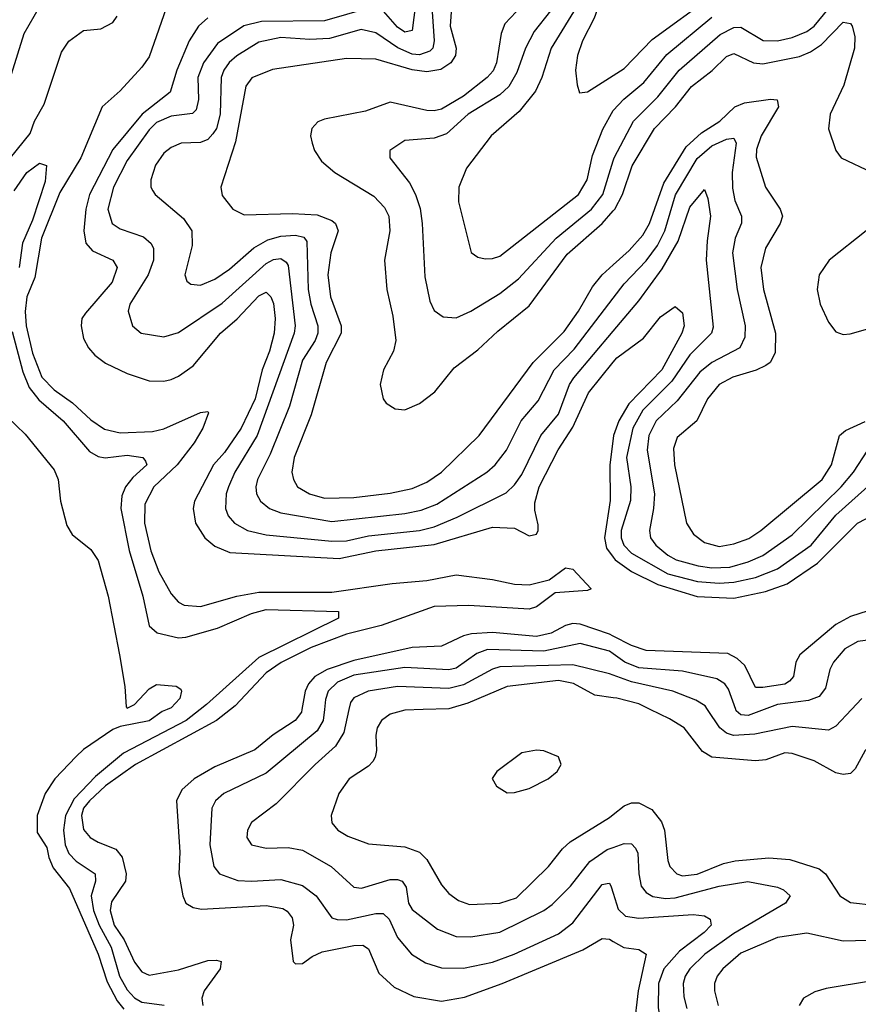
# Model space of a CAD drawing. Header units: inches. Extents: x 1305375 to 1407406, y 744550 to 841633.
# Tile 136 of 256: x 1318375 to 1320671, y 809193 to 811888. Entities that reach past the tile are written whole.
import ezdxf

# ---------------------------------------------------------------- set-up
doc = ezdxf.new("R2010")
doc.units = ezdxf.units.IN
doc.header["$MEASUREMENT"] = 0
for name, color, linetype in [('B3810', 7, 'Continuous'), ('B3811', 7, 'Continuous'), ('B3820', 7, 'Continuous'), ('B3821', 7, 'Continuous')]:
    doc.layers.add(name, color=color, linetype=linetype)

msp = doc.modelspace()

# ---------------------------------------------------------------- linework, layer by layer
at = {"layer": 'B3810', "color": 5}
for points, elevation in [([(1318779.1, 810000), (1318765.8, 809994.2), (1318729.4, 809969.4), (1318650, 809953.3), (1318630, 809945.4), (1318550, 809890.4), (1318530, 809871.9), (1318471.3, 809810), (1318445, 809770), (1318423.3, 809710), (1318423.4, 809663.4), (1318450, 809622), (1318454.9, 809594.9), (1318466.8, 809566.8), (1318511.6, 809510), (1318590, 809330.1), (1318614.7, 809254.7), (1318642.4, 809202.4), (1318660.1, 809180.1)], 1240), ([(1318869.4, 810000), (1318830.8, 809970), (1318659.7, 809880.3), (1318583.2, 809816.8), (1318524.4, 809755.6), (1318501.2, 809710), (1318495.4, 809670), (1318500, 809630), (1318510, 809606), (1318530, 809585.2), (1318582, 809550), (1318583, 809530), (1318570.6, 809490), (1318577, 809450), (1318592.5, 809410), (1318625.6, 809350), (1318648.7, 809270), (1318670, 809232.9), (1318690, 809211), (1318710, 809199.5), (1318770.6, 809190.6)], 1260), ([(1318952.4, 810000), (1318914.3, 809970), (1318692.5, 809850), (1318610, 809791.5), (1318566.1, 809750), (1318550.5, 809730), (1318544.4, 809710), (1318550, 809671.5), (1318568.1, 809650), (1318590, 809636.8), (1318638.2, 809618.2), (1318656.1, 809596.1), (1318667.2, 809550), (1318665, 809530), (1318626.4, 809473.6), (1318622.7, 809450), (1318634.3, 809410), (1318661.7, 809370), (1318690, 809308.8), (1318710, 809282.1), (1318730, 809272.9), (1318810, 809287.5), (1318890, 809313.3), (1318914.3, 809314.4), (1318927.2, 809310), (1318924.6, 809290), (1318880.1, 809230), (1318874.3, 809210), (1318877.1, 809190)], 1280), ([(1319148.1, 810000), (1319146.9, 809993.1), (1319129.1, 809970), (1319069.1, 809930.9), (1319019.4, 809890), (1318910, 809843.5), (1318852.6, 809810), (1318819.4, 809780.6), (1318804.3, 809750), (1318813.8, 809610), (1318811.4, 809550), (1318821.6, 809490), (1318830.1, 809470.1), (1318850, 809457.9), (1318873.4, 809453.4), (1319050, 809463.9), (1319095.4, 809455.4), (1319107.7, 809447.7), (1319121, 809430), (1319125.3, 809410), (1319116.3, 809370), (1319124.1, 809310), (1319130, 809303.8), (1319150, 809305.3), (1319175.8, 809324.2), (1319203.1, 809336.9), (1319290, 809354), (1319314.7, 809354.7), (1319330, 809345.5), (1319358.7, 809278.7), (1319400.2, 809240.2), (1319454.7, 809214.7), (1319530, 809201.6), (1319593.2, 809213.2), (1319696.5, 809250), (1319917.3, 809342.7), (1319970, 809373.5), (1319990, 809371.2), (1320000, 809365.5)], 1320), ([(1319209.9, 810000), (1319206.6, 809970), (1319190, 809941.8), (1319050, 809825.5), (1318934.3, 809770), (1318911.6, 809750), (1318901, 809730), (1318895.5, 809630), (1318907.2, 809570), (1318922.6, 809550), (1318972.5, 809532.5), (1319010, 809530.1), (1319090, 809534.7), (1319150, 809518.1), (1319187.1, 809490), (1319230, 809430.2), (1319244.9, 809424.9), (1319270, 809424.3), (1319350, 809442.1), (1319370, 809441.7), (1319386.6, 809426.6), (1319410, 809376.5), (1319448.1, 809330), (1319486.6, 809306.6), (1319530, 809293.3), (1319590, 809292.2), (1319670, 809309), (1319729.1, 809330.9), (1319850, 809386), (1319890, 809416.3), (1319970, 809521.1), (1319983.6, 809523.6), (1319990, 809524.4), (1319994.6, 809514.6), (1320000, 809497.4)], 1340), ([(1319276.4, 810000), (1319262.5, 809937.5), (1319239.9, 809900.1), (1319184.1, 809850), (1319077.8, 809742.2), (1319010, 809690.7), (1318999, 809670), (1318997.4, 809650), (1319010, 809629.5), (1319050, 809620.4), (1319110, 809622.4), (1319150, 809615.4), (1319228.1, 809570), (1319290, 809513.9), (1319310.8, 809510.8), (1319390, 809535.2), (1319410, 809535.1), (1319422.8, 809530), (1319433.7, 809513.7), (1319439.7, 809470), (1319450, 809452.7), (1319519.1, 809399.1), (1319570, 809379.2), (1319610, 809377.9), (1319690, 809390.8), (1319810, 809449.6), (1319833.4, 809466.6), (1319883.7, 809516.3), (1319935.8, 809584.2), (1319983.3, 809616.7), (1320000, 809622.7)], 1360), ([(1319480.2, 810000), (1319430, 809998.2), (1319390, 809987.5), (1319366, 809970), (1319353.9, 809950), (1319350.1, 809930), (1319351.9, 809888.1), (1319348.9, 809870), (1319341.7, 809858.2), (1319330, 809845.4), (1319277.5, 809810), (1319249.4, 809770), (1319228.2, 809710), (1319230.2, 809690), (1319246, 809670), (1319273.8, 809653.8), (1319330, 809632.6), (1319430, 809623.9), (1319469.7, 809609.7), (1319490, 809589.4), (1319530, 809520.5), (1319550, 809496.8), (1319577, 809477), (1319606.5, 809466.5), (1319690, 809470.1), (1319735.6, 809484.4), (1319823.2, 809570), (1319861.5, 809618.5), (1319882.5, 809637.5), (1319990, 809704.5), (1320000, 809712.4)], 1380)]:
    msp.add_lwpolyline(points, dxfattribs=dict(at, elevation=elevation))
at = {"layer": 'B3810', "color": 5, "elevation": 1420}
msp.add_lwpolyline([(1319790, 809889), (1319750, 809881.5), (1319682, 809830), (1319669.1, 809810.9), (1319680.5, 809790), (1319710, 809772.4), (1319730, 809772.9), (1319770, 809783.7), (1319822.4, 809810), (1319846.6, 809830), (1319857.4, 809850), (1319850.4, 809870.4), (1319810, 809887.2)], close=True, dxfattribs=at)
at = {"layer": 'B3811', "color": 5}
for points, elevation in [([(1320000, 812131.3), (1319986.3, 812113.7), (1319936.8, 812010), (1319906.2, 811933.8), (1319830.7, 811810), (1319805, 811730), (1319787.4, 811692.6), (1319742.7, 811637.3), (1319666.2, 811570), (1319598.2, 811481.8), (1319577.8, 811430), (1319576.6, 811390), (1319611.1, 811251.1), (1319630, 811238.6), (1319650, 811233.7), (1319670, 811234.2), (1319690, 811241.2), (1319905, 811410), (1319928.9, 811450), (1319943.8, 811516.2), (1319971.4, 811588.6), (1320000, 811639.2)], 1460), ([(1320000, 812034.8), (1319997.7, 812030), (1319947.7, 811892.3), (1319916.5, 811830), (1319902.7, 811790), (1319897.4, 811750), (1319901.1, 811710), (1319908.1, 811688.1), (1319930, 811690.3), (1320000, 811735.3)], 1480), ([(1318053.1, 811953.1), (1318066.8, 811866.8), (1318103.1, 811770), (1318129.4, 811649.4), (1318170, 811577.3), (1318183.6, 811563.6), (1318190, 811558.2), (1318210, 811559.3), (1318250, 811584.3), (1318310, 811639), (1318330.9, 811669.1), (1318387.8, 811850), (1318455.9, 811970)], 1320), ([(1319873.6, 811970), (1319783.8, 811856.2), (1319760.1, 811810), (1319736.6, 811743.4), (1319714.6, 811705.4), (1319690, 811682.9), (1319603, 811630), (1319543.8, 811576.2), (1319510, 811563.9), (1319430, 811557.7), (1319388.9, 811530), (1319389, 811510), (1319442.1, 811442.1), (1319458.7, 811410), (1319471.3, 811371.3), (1319477.4, 811330), (1319484.8, 811184.8), (1319497.9, 811117.9), (1319510, 811092.6), (1319534.6, 811074.6), (1319570, 811072.5), (1319610, 811090.1), (1319690, 811138.3), (1319741.3, 811178.7), (1319843.9, 811290), (1319941.2, 811370), (1319971.6, 811410), (1320000, 811501.8)], 1440), ([(1318782.3, 811937.7), (1318730, 811786.6), (1318710, 811757.9), (1318650, 811693.2), (1318600.8, 811650), (1318543.2, 811510), (1318485.2, 811414.8), (1318434.8, 811290), (1318417.1, 811182.9), (1318395.3, 811130), (1318390.1, 811089.9), (1318392.7, 811050), (1318410, 810975.4), (1318435.9, 810910), (1318470, 810874.9), (1318519.5, 810839.5), (1318570, 810793.4), (1318607.8, 810767.8), (1318650, 810757.5), (1318739, 810761), (1318770, 810768.6), (1318870, 810812.8), (1318890, 810815.6), (1318892, 810812), (1318876.6, 810770), (1318852.7, 810730), (1318806.8, 810670), (1318742.8, 810610), (1318718.3, 810561.7), (1318716.8, 810510), (1318734.7, 810434.7), (1318756.5, 810376.5), (1318790, 810316.6), (1318810, 810294.3), (1318825.6, 810285.6), (1318870, 810281.7), (1318969.7, 810310.3), (1319030, 810321), (1319230, 810321.7), (1319395.2, 810344.8), (1319490, 810353.2), (1319570, 810368.9), (1319670, 810356.3), (1319730, 810343.4), (1319770, 810341.5), (1319824.9, 810355.1), (1319870, 810388.2), (1319890, 810384.3), (1319939.6, 810330), (1319930, 810325.4), (1319840.9, 810319.1), (1319790, 810281.2), (1319770, 810274.6), (1319605.2, 810285.2), (1319510, 810282.4), (1319364.6, 810230), (1319270, 810206.1), (1319173.6, 810170), (1319091.5, 810128.5), (1319050, 810100.9), (1318965.1, 810010), (1318952.4, 810000)], 1280), ([(1319330, 811920.1), (1319210, 811885.2), (1319037, 811883), (1318989, 811871), (1318916.7, 811823.3), (1318878.4, 811770), (1318863.1, 811730), (1318864.7, 811670), (1318858.1, 811641.9), (1318848.9, 811631.1), (1318790, 811624.4), (1318750, 811606.7), (1318730, 811587.1), (1318670, 811502.8), (1318632.2, 811430), (1318617, 811370), (1318628.9, 811330), (1318650, 811316), (1318713.9, 811293.9), (1318735.6, 811275.6), (1318741.6, 811261.6), (1318741.3, 811230), (1318726.9, 811190), (1318676.6, 811110), (1318672.2, 811090), (1318684.4, 811050), (1318708, 811030), (1318770, 811020.5), (1318810, 811031.6), (1318930, 811112.3), (1319050, 811221.2), (1319070, 811232.1), (1319090, 811234.5), (1319104.7, 811224.7), (1319110, 811215.4), (1319129.4, 811050.6), (1319126.8, 811030), (1319025.1, 810750), (1318964.7, 810650), (1318946.8, 810610), (1318940.9, 810590), (1318938.9, 810550), (1318946.3, 810530), (1318963.5, 810510), (1318999.1, 810490), (1319050, 810478.5), (1319230, 810460.6), (1319270, 810462.2), (1319330, 810475.3), (1319469.5, 810490.5), (1319510, 810500.3), (1319573.4, 810526.6), (1319706.9, 810593.1), (1319730, 810615), (1319750, 810643.3), (1319802.2, 810750), (1319850, 810808.9), (1319880.9, 810890), (1319892.4, 810907.6), (1320000, 811035.3)], 1340), ([(1319504.9, 811910), (1319509.8, 811830), (1319506.2, 811810), (1319498.4, 811801.6), (1319470, 811792), (1319450, 811794.2), (1319410.7, 811810.7), (1319350, 811852.2), (1319310, 811861.2), (1319223.3, 811836.7), (1319170, 811833.8), (1319090, 811839), (1319030, 811827.1), (1318970, 811789.2), (1318948.9, 811771.1), (1318933.9, 811750), (1318927.1, 811730), (1318924, 811630), (1318913.9, 811590), (1318904.3, 811575.7), (1318890, 811560.3), (1318870, 811551.6), (1318817.3, 811550), (1318790, 811538.5), (1318770, 811522.8), (1318746.9, 811490), (1318734.7, 811450), (1318734.4, 811430), (1318740, 811420), (1318745.8, 811410), (1318823.7, 811343.7), (1318846.5, 811310), (1318847.1, 811270), (1318827.4, 811190), (1318832.6, 811172.6), (1318843.9, 811163.9), (1318870, 811162), (1318910, 811178.4), (1318950, 811205.3), (1319016.4, 811263.6), (1319054.7, 811285.3), (1319090, 811295.4), (1319130, 811298.5), (1319152.9, 811292.9), (1319161.4, 811281.4), (1319165.2, 811150), (1319172.1, 811110), (1319191.9, 811050), (1319191.9, 811030), (1319184.1, 811010), (1319150, 810956.3), (1319114.1, 810830), (1319060.8, 810699.2), (1319026.3, 810630), (1319021.5, 810610), (1319023.3, 810590), (1319034.3, 810570), (1319059.7, 810550), (1319090, 810538.2), (1319230, 810515.1), (1319430, 810536.2), (1319474.6, 810545.4), (1319517.6, 810562.4), (1319654, 810650), (1319677.3, 810670), (1319708, 810710), (1319748.3, 810790), (1319795.1, 810844.9), (1319838.7, 810930), (1319893.5, 810986.5), (1320000, 811126.3)], 1360), ([(1319556.4, 811910), (1319554.1, 811870), (1319570.7, 811810), (1319568.3, 811790), (1319555.3, 811770), (1319528.2, 811751.8), (1319490, 811745.6), (1319450, 811750.8), (1319350, 811780.1), (1319270, 811781.9), (1319067.8, 811752.2), (1319010.7, 811729.3), (1318994.2, 811705.8), (1318965.8, 811554.2), (1318926, 811430), (1318930, 811407.2), (1318958.5, 811370), (1318990, 811354), (1319122.5, 811357.5), (1319190, 811353.9), (1319230, 811338.5), (1319240.3, 811330), (1319247.6, 811310), (1319227.4, 811250), (1319219.2, 811190), (1319226.3, 811130), (1319255.5, 811050), (1319255.7, 811030), (1319214.8, 810950), (1319173.5, 810806.5), (1319127.2, 810690), (1319120.8, 810650), (1319124.7, 810630), (1319136.3, 810610), (1319169.1, 810590), (1319210, 810578.4), (1319290, 810580.4), (1319390, 810592), (1319450, 810604.7), (1319490, 810622.3), (1319530, 810650.1), (1319633.3, 810750), (1319781.1, 810950), (1319865.6, 811034.4), (1319905.2, 811090), (1319943.3, 811156.7), (1319969.9, 811190), (1320000, 811216.9)], 1380), ([(1319734.8, 811910), (1319703.5, 811876.5), (1319693.8, 811850), (1319680.6, 811770), (1319671.6, 811748.4), (1319654.7, 811730), (1319590, 811678.9), (1319530, 811643.3), (1319510, 811638.5), (1319490, 811639.9), (1319390, 811662.6), (1319322.4, 811637.6), (1319210, 811615.9), (1319191.8, 811608.2), (1319175, 811590), (1319171.7, 811570), (1319175.7, 811550), (1319182.6, 811530), (1319201.2, 811501.2), (1319237.7, 811470), (1319345, 811405), (1319374.5, 811374.5), (1319385.8, 811350), (1319388.6, 811310), (1319374, 811230), (1319380.7, 811150), (1319396.6, 811076.6), (1319404.7, 811010), (1319398.8, 810981.2), (1319371.4, 810930), (1319362, 810890), (1319370, 810850.6), (1319378.9, 810838.9), (1319403.1, 810823.1), (1319430, 810820.2), (1319470, 810837.3), (1319511.9, 810870), (1319564.5, 810935.5), (1319630, 810984.5), (1319684, 811036), (1319770, 811105.1), (1319873.9, 811246.1), (1319970, 811330.1), (1320000, 811364.7)], 1420), ([(1319458.5, 811930), (1319450, 811858.7), (1319430, 811853.8), (1319410, 811867.5), (1319371.2, 811911.2)], 1340), ([(1318350.2, 811510), (1318403.6, 811576.4), (1318415.8, 811610), (1318442.6, 811657.4), (1318490, 811799.5), (1318510, 811829.5), (1318550, 811858.7), (1318597.3, 811862.7), (1318630, 811880.3), (1318642.5, 811897.5)], 1280), ([(1318890, 811893), (1318864.8, 811870), (1318838.9, 811830), (1318805.4, 811750), (1318786.9, 811690), (1318710.7, 811630), (1318630, 811532.5), (1318566.3, 811410), (1318556.2, 811370), (1318550.7, 811310), (1318556.2, 811276.2), (1318575.1, 811255.1), (1318630.2, 811230), (1318642, 811210), (1318628.1, 811170), (1318555.2, 811084.8), (1318545.9, 811070), (1318543.3, 811050), (1318550, 811015.3), (1318563.5, 810990), (1318580.9, 810970), (1318610, 810947.9), (1318670, 810920.1), (1318730, 810899.6), (1318770, 810898.9), (1318790, 810903.6), (1318810, 810912.2), (1318850, 810941.1), (1318925, 811030), (1318970.4, 811069.6), (1319030, 811132.2), (1319050, 811142.8), (1319062.5, 811130), (1319070, 811111.7), (1319074.7, 811070), (1319071.9, 811030), (1319059.5, 810980.5), (1319038.8, 810930), (1319020.4, 810850), (1318981.9, 810770), (1318936, 810704), (1318905.5, 810670), (1318854.1, 810570), (1318850.1, 810550), (1318856.6, 810510), (1318882.3, 810470), (1318910, 810446.8), (1318950.4, 810430), (1319250, 810413.4), (1319350, 810434.2), (1319510, 810452.1), (1319670, 810499.2), (1319730, 810496.6), (1319770, 810475.5), (1319790, 810480.2), (1319795, 810490), (1319794.8, 810505.2), (1319785.6, 810545.6), (1319786, 810566), (1319797.9, 810610), (1319849.1, 810710.9), (1319890, 810772.7), (1319932.9, 810867.1), (1320000, 810950.5)], 1320), ([(1318360.6, 811419.4), (1318394.7, 811470), (1318430, 811495.2), (1318448.8, 811488.8), (1318444.9, 811444.9), (1318410, 811339.4), (1318383.1, 811276.9), (1318374.2, 811210)], 1260), ([(1318355.1, 811035.1), (1318384, 810924), (1318401.6, 810881.6), (1318427.7, 810847.7), (1318494.6, 810790), (1318566.7, 810706.7), (1318590, 810692.5), (1318609, 810689), (1318670, 810696.1), (1318712.2, 810690), (1318719.8, 810679.8), (1318723.2, 810670), (1318684.7, 810635.3), (1318665, 810610), (1318655.3, 810584.7), (1318652.2, 810550), (1318675.5, 810435.5), (1318712.9, 810310), (1318730, 810229.4), (1318751.4, 810210), (1318810, 810196), (1318830, 810197.7), (1318916.9, 810223.1), (1319010, 810263.3), (1319050, 810273.5), (1319248.2, 810268.2), (1319248, 810250), (1319030, 810142.5), (1318886.6, 810013.4), (1318869.4, 810000)], 1260), ([(1318341.4, 810801.4), (1318390, 810753.6), (1318470, 810656), (1318480.8, 810630), (1318487, 810570), (1318504, 810504), (1318519.2, 810479.2), (1318570, 810438), (1318590, 810408.4), (1318617.7, 810310), (1318648.8, 810150), (1318663, 810063), (1318667, 810007), (1318670, 810003.6), (1318690, 810013.7), (1318730, 810056.3), (1318750, 810068.2), (1318803.7, 810063.7), (1318816.1, 810056.1), (1318818, 810050), (1318813.6, 810030), (1318790, 810004.8), (1318779.1, 810000)], 1240), ([(1320000, 810741.5), (1319991.1, 810670), (1319992.3, 810572.3), (1319976, 810470), (1319981.8, 810441.8), (1320000, 810417.3)], 1320), ([(1320000, 810200.8), (1319990, 810205.9), (1319910, 810233.9), (1319890, 810235.3), (1319870, 810230.2), (1319830, 810209.3), (1319790, 810200.1), (1319670, 810210.7), (1319612.4, 810207.6), (1319590, 810201.8), (1319530, 810173.8), (1319450, 810169.4), (1319290, 810133.9), (1319216.8, 810110), (1319183.5, 810090), (1319165.6, 810070), (1319157, 810050), (1319148.1, 810000)], 1320), ([(1320000, 810152.7), (1319990, 810159.8), (1319910, 810181.1), (1319810, 810160), (1319655.6, 810164.4), (1319626.5, 810153.5), (1319570, 810113.4), (1319550, 810108.3), (1319430, 810115.2), (1319290, 810094.3), (1319245.1, 810074.9), (1319219.9, 810050), (1319212.8, 810027.2), (1319209.9, 810000)], 1340), ([(1320000, 810094.4), (1319990, 810098.2), (1319890, 810122.5), (1319690, 810116.6), (1319669.4, 810110.6), (1319590, 810067.6), (1319550, 810057.5), (1319410, 810062.7), (1319329, 810050), (1319290, 810032.3), (1319280.7, 810019.3), (1319276.4, 810000)], 1360), ([(1320000, 810032.4), (1319950, 810039.4), (1319891.2, 810071.2), (1319850, 810079.5), (1319710, 810062.7), (1319602.6, 810017.4), (1319550, 810002.4), (1319480.2, 810000)], 1380)]:
    msp.add_lwpolyline(points, dxfattribs=dict(at, elevation=elevation))
at = {"layer": 'B3820', "color": 5}
for points, elevation in [([(1320805.1, 810000), (1320758.5, 809950), (1320690, 809888), (1320662.5, 809837.5), (1320650, 809825), (1320630, 809821.8), (1320610, 809826.9), (1320550, 809859.5), (1320490, 809879.4), (1320470, 809881.7), (1320417.9, 809862.1), (1320390, 809859.3), (1320269.9, 809869.9), (1320244.8, 809884.8), (1320194.1, 809950), (1320154.4, 809974.4), (1320101.6, 810000)], 1380), ([(1320652.4, 810000), (1320610, 809954.9), (1320590, 809943.2), (1320490, 809954), (1320387.8, 809932.2), (1320329.4, 809929.4), (1320310, 809935.2), (1320291.7, 809950), (1320258.2, 810000)], 1360), ([(1320413.2, 810000), (1320370, 809984.1), (1320350, 809985.5), (1320336.6, 809996.6), (1320335.5, 810000)], 1340), ([(1320000, 809712.4), (1320030, 809736.2), (1320050, 809744.4), (1320070, 809744.4), (1320106, 809726), (1320132.7, 809692.7), (1320140.3, 809670), (1320150, 809586.7), (1320155.6, 809570), (1320174.3, 809550), (1320190, 809545.1), (1320229.7, 809549.7), (1320301.8, 809578.2), (1320334.2, 809585.8), (1320425.8, 809594.2), (1320483.7, 809590), (1320564.4, 809564.4), (1320581.7, 809550), (1320620.9, 809490), (1320650, 809471.7), (1320844, 809450)], 1380), ([(1320000, 809622.7), (1320030, 809633.6), (1320050, 809632.4), (1320060.8, 809620.8), (1320067.2, 809607.2), (1320070.1, 809550), (1320076.7, 809516.7), (1320090, 809498.9), (1320108.4, 809488.4), (1320142.9, 809482.9), (1320170, 809484.2), (1320290, 809516.6), (1320369.1, 809529.1), (1320450, 809513.8), (1320466.8, 809506.8), (1320484.2, 809490), (1320471.9, 809470), (1320330, 809387.1), (1320251.4, 809330), (1320209.7, 809290), (1320197.3, 809270), (1320191.7, 809250), (1320193.7, 809213.7), (1320201.8, 809181.8)], 1360), ([(1320000, 809497.4), (1320013.7, 809453.7), (1320034.2, 809434.2), (1320070, 809428.6), (1320219.3, 809439.3), (1320250, 809435.8), (1320266, 809426), (1320268.1, 809410), (1320249, 809390), (1320181.3, 809338.7), (1320138.5, 809290), (1320124.4, 809250), (1320123.7, 809183.7), (1320133.4, 809130), (1320154.9, 809090), (1320190, 809057.1), (1320228.6, 809030), (1320307.3, 808990), (1320300.3, 808970), (1320190, 808946), (1320000, 808967.1)], 1340), ([(1320730, 809369.2), (1320630, 809365.6), (1320530, 809388), (1320450, 809376.1), (1320350, 809333.1), (1320300.4, 809290), (1320285.1, 809270), (1320277.7, 809250), (1320277.4, 809230), (1320287.4, 809190)], 1380), ([(1320000, 809365.5), (1320029.1, 809349.1), (1320070, 809343.4), (1320090.7, 809330), (1320068.3, 809230), (1320056.9, 809130), (1320062, 809110), (1320076.6, 809090), (1320134.7, 809030), (1320136.5, 809010), (1320111.1, 809008.9), (1320000, 809024.9)], 1320), ([(1320710, 809257.9), (1320583.5, 809236.5), (1320552.3, 809227.7), (1320521.3, 809210), (1320509.4, 809190)], 1420)]:
    msp.add_lwpolyline(points, dxfattribs=dict(at, elevation=elevation))
at = {"layer": 'B3821', "color": 5}
for points, elevation in [([(1320000, 811735.3), (1320030, 811754.6), (1320106.4, 811833.6), (1320270, 811953.8)], 1480), ([(1320000, 811501.8), (1320002.6, 811510), (1320056, 811610), (1320122.8, 811677.2), (1320180.7, 811750), (1320292.8, 811847.2), (1320330, 811867), (1320350, 811868), (1320411, 811831), (1320450, 811830.1), (1320490, 811839.3), (1320530, 811856.1), (1320550, 811870.1), (1320610, 811943.5)], 1440), ([(1320000, 811639.2), (1320000.3, 811639.7), (1320029.1, 811670.9), (1320083.8, 811716.2), (1320146.9, 811793.1), (1320270, 811894.8)], 1460), ([(1320000, 811364.7), (1320004.6, 811370), (1320025.2, 811410), (1320051.7, 811488.3), (1320113, 811590), (1320170.3, 811650), (1320214.9, 811705.1), (1320271, 811749), (1320310, 811787.4), (1320330, 811795.4), (1320384.5, 811770), (1320410, 811767.4), (1320510, 811787), (1320540.2, 811799.8), (1320570, 811820.7), (1320630, 811881.5), (1320650, 811877.7), (1320654, 811870), (1320661.8, 811841.8), (1320660.3, 811810), (1320631.2, 811708.8), (1320593.8, 811630), (1320589.6, 811589.6), (1320610.1, 811530.1), (1320624.5, 811510), (1320709.2, 811470)], 1420), ([(1320000, 811216.9), (1320043.9, 811256.1), (1320081.6, 811298.4), (1320099.7, 811330), (1320138.9, 811441.1), (1320199.7, 811540.3), (1320241.6, 811578.4), (1320292, 811610), (1320332.9, 811650), (1320359.6, 811660.4), (1320430.9, 811670.9), (1320448.7, 811668.7), (1320453.1, 811650), (1320404.9, 811570), (1320392.5, 811532.5), (1320391.7, 811511.7), (1320417.5, 811430), (1320457.7, 811370), (1320463.4, 811350), (1320457.2, 811330), (1320416.8, 811263.2), (1320404.7, 811210), (1320411.4, 811150), (1320444.3, 811030), (1320443.7, 810976.3), (1320430.1, 810950), (1320418.2, 810941.8), (1320391.2, 810928.9), (1320327.5, 810910), (1320290, 810889.9), (1320258.3, 810850), (1320228.9, 810790), (1320175.5, 810744.5), (1320165.2, 810714.8), (1320167.7, 810670), (1320200.7, 810510), (1320220.4, 810480.4), (1320250, 810456.8), (1320290, 810446.2), (1320330, 810453.6), (1320371.5, 810468.5), (1320404.1, 810490), (1320572.3, 810630), (1320598, 810670), (1320619.3, 810750), (1320636.2, 810763.8), (1320690, 810788.1)], 1380), ([(1320000, 811126.3), (1320030, 811165.6), (1320090, 811228.5), (1320121.2, 811270), (1320141.4, 811310), (1320171, 811409), (1320230, 811508.1), (1320270, 811542.8), (1320310, 811560.8), (1320330, 811563.8), (1320337, 811550), (1320325.9, 811470), (1320326.8, 811426.8), (1320333, 811393), (1320351.2, 811350), (1320351.2, 811331.2), (1320333.7, 811290), (1320326.6, 811250), (1320339.9, 811150), (1320361, 811050), (1320360.7, 811019.3), (1320347, 810990), (1320270, 810950.3), (1320237, 810923), (1320174.9, 810845.1), (1320118.1, 810790), (1320098.1, 810750), (1320093.5, 810710), (1320113.2, 810590), (1320110.8, 810550), (1320099.3, 810490), (1320102.3, 810470), (1320116.6, 810450), (1320150, 810422.4), (1320172.6, 810410), (1320233, 810393), (1320270, 810387.8), (1320319.1, 810390), (1320370, 810404.3), (1320410, 810421.9), (1320490, 810478.2), (1320624.5, 810610), (1320658.2, 810650), (1320697.2, 810710)], 1360), ([(1320000, 811035.3), (1320070, 811118.3), (1320134.1, 811205.9), (1320178.1, 811281.9), (1320210, 811374.8), (1320250, 811423.1), (1320259.2, 811399.2), (1320266.8, 811350), (1320257.1, 811282.9), (1320255.1, 811230), (1320273.8, 811046.2), (1320269.6, 811030), (1320210, 810971.1), (1320161, 810899), (1320080.9, 810819.1), (1320053.8, 810770), (1320036.9, 810690), (1320048.6, 810610), (1320047.9, 810572.1), (1320021.9, 810490), (1320022.2, 810470), (1320029.3, 810450), (1320050, 810428.4), (1320150, 810371.6), (1320230.8, 810350.8), (1320290, 810346.3), (1320330, 810348.5), (1320390, 810361.5), (1320450, 810385.4), (1320541.8, 810450), (1320610, 810532.3), (1320714.4, 810625.6)], 1340), ([(1320692.9, 811310), (1320591.6, 811230), (1320564.2, 811190), (1320558.4, 811150), (1320566.8, 811110), (1320590, 811060.2), (1320610, 811034.2), (1320630, 811026.8), (1320648.6, 811028.6), (1320710, 811046.1)], 1420), ([(1320000, 810950.5), (1320010, 810962.9), (1320083.4, 811016.6), (1320130, 811075), (1320170, 811103.1), (1320190, 811085.5), (1320194.1, 811050), (1320188.5, 811030), (1320133.3, 810930), (1320043.1, 810836.9), (1320016, 810790), (1320001.1, 810750), (1320000, 810741.5)], 1320), ([(1320000, 810417.3), (1320005.5, 810410), (1320050, 810377.9), (1320122.5, 810342.5), (1320230, 810309.1), (1320330, 810304.8), (1320416.7, 810323.3), (1320476.1, 810343.9), (1320559.4, 810400.6), (1320668.6, 810510), (1320735.2, 810544.8)], 1320), ([(1320698, 810270), (1320650, 810254.5), (1320610, 810233.2), (1320511.2, 810150), (1320500.4, 810130), (1320494.1, 810090), (1320482.7, 810077.3), (1320470, 810069.4), (1320410, 810059.9), (1320390, 810060.7), (1320360.4, 810120.4), (1320339.9, 810139.9), (1320313.7, 810153.7), (1320090, 810161.8), (1320050, 810175.4), (1320000, 810200.8)], 1320), ([(1320730, 810194.5), (1320670, 810186.1), (1320634.2, 810165.8), (1320602.9, 810130), (1320593, 810110), (1320581.3, 810058.7), (1320564, 810036), (1320535.1, 810024.9), (1320450, 810013.5), (1320413.2, 810000)], 1340), ([(1320335.5, 810000), (1320316.2, 810056.2), (1320306.2, 810070), (1320283.9, 810083.9), (1320190, 810104.9), (1320070, 810114.5), (1320032.2, 810130), (1320000, 810152.7)], 1340), ([(1320258.2, 810000), (1320251.6, 810010), (1320226, 810026), (1320163.1, 810050), (1320050, 810075.7), (1320000, 810094.4)], 1360), ([(1320101.6, 810000), (1320070, 810015.3), (1320010, 810030.9), (1320000, 810032.4)], 1380), ([(1320680.5, 810030), (1320652.4, 810000)], 1360)]:
    msp.add_lwpolyline(points, dxfattribs=dict(at, elevation=elevation))

doc.saveas('drawing.dxf')
